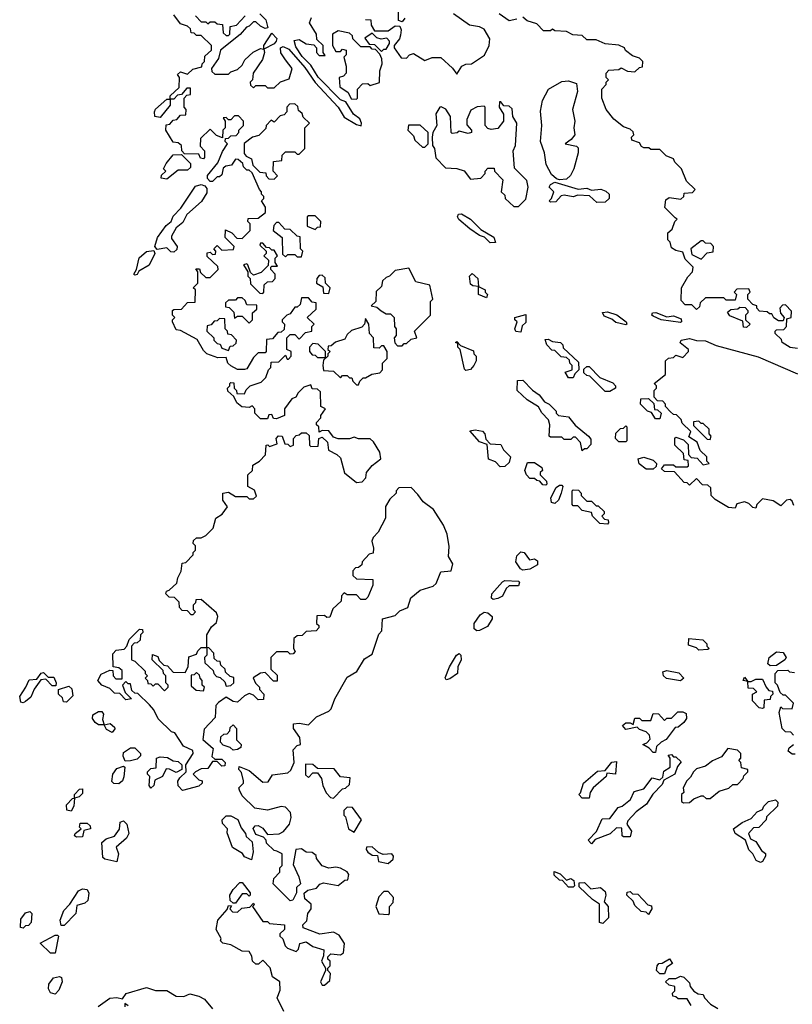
# Model space of a CAD drawing. Extents: x 2737310 to 2869991, y 870230 to 1012730.
# Tile 90 of 256: x 2819750 to 2823135, y 912667 to 916979. Entities that reach past the tile are written whole.
import ezdxf

# ---------------------------------------------------------------- set-up
doc = ezdxf.new("R2010")
doc.units = 0

msp = doc.modelspace()

# ---------------------------------------------------------------- linework, layer by layer
at = {"layer": '0CON02XD'}
for points in [[(2821436.7, 916985), (2821425, 916970), (2821410, 916975), (2821410, 917035)], [(2820723.3, 915283.3), (2820700.7, 915300.7), (2820688.3, 915328.3), (2820661.7, 915351.7), (2820660, 915365), (2820670, 915375), (2820670, 915385), (2820675, 915390), (2820688.3, 915388.3), (2820690, 915365), (2820700, 915355), (2820701.7, 915341.7), (2820735, 915340), (2820741.7, 915358.3), (2820760, 915375), (2820808.3, 915391.7), (2820828.3, 915411.7), (2820840, 915445), (2820850, 915455), (2820851.7, 915478.3), (2820885, 915480), (2820915, 915510), (2820921.7, 915491.7), (2820928.3, 915491.7), (2820940, 915505), (2820940, 915525), (2820920, 915535), (2820920, 915585), (2820935, 915600), (2820955, 915600), (2820975, 915580), (2821001.7, 915608.3), (2821030, 915615), (2821030, 915635), (2821040, 915645), (2821010, 915675), (2821048.3, 915711.7), (2821048.3, 915738.3), (2821031.7, 915741.7), (2821015, 915760), (2820985, 915760), (2820978.3, 915731.7), (2820965, 915720), (2820955, 915720), (2820935, 915690), (2820920, 915685), (2820900, 915665), (2820900, 915655), (2820910, 915645), (2820908.3, 915621.7), (2820895, 915610), (2820881.7, 915608.3), (2820858.3, 915581.7), (2820831.7, 915578.3), (2820830, 915525), (2820825, 915520), (2820795, 915520), (2820775, 915500), (2820745, 915450), (2820735, 915447.5), (2820705, 915447.5), (2820675, 915462.5), (2820662.5, 915475), (2820655, 915500), (2820618.3, 915498.3), (2820570, 915515), (2820555, 915530), (2820528.3, 915578.3), (2820455, 915617.5), (2820435, 915620), (2820420, 915655), (2820420, 915665), (2820430, 915675), (2820420, 915685), (2820420, 915705), (2820425, 915710), (2820458.3, 915711.7), (2820485, 915740), (2820518.3, 915741.7), (2820520, 915795), (2820510, 915805), (2820530, 915825), (2820530, 915875), (2820521.7, 915888.3), (2820538.3, 915888.3), (2820541.7, 915871.7), (2820565, 915850), (2820585, 915850), (2820620, 915885), (2820618.3, 915898.3), (2820571.7, 915941.7), (2820571.7, 915958.3), (2820585, 915960), (2820595, 915950), (2820608.3, 915951.7), (2820610, 915965), (2820600, 915975), (2820615, 915990), (2820635, 915970), (2820687, 915973), (2820690, 915985), (2820650, 916025), (2820651.7, 916058.3), (2820680, 916045), (2820701.7, 916021.7), (2820725, 916020), (2820760, 916055), (2820760, 916085), (2820750, 916095), (2820751.7, 916108.3), (2820795, 916110), (2820827.5, 916135), (2820827, 916157), (2820810, 916185), (2820820, 916195), (2820820, 916205), (2820810, 916215), (2820810, 916225), (2820800, 916235), (2820768.3, 916308.3), (2820755, 916320), (2820745, 916320), (2820730, 916335), (2820728.3, 916348.3), (2820707, 916367), (2820695, 916367.5), (2820678.3, 916341.7), (2820653, 916337), (2820641.7, 916328.3), (2820635, 916300), (2820625, 916290), (2820615, 916290), (2820595, 916270), (2820585, 916270), (2820573, 916283), (2820573, 916297), (2820618.3, 916351.7), (2820638.3, 916401.7), (2820660, 916435), (2820650, 916445), (2820651.7, 916458.3), (2820665, 916460), (2820675, 916470), (2820698.3, 916471.7), (2820710, 916485), (2820710, 916495), (2820730, 916515), (2820730, 916535), (2820708.3, 916558.3), (2820691.7, 916558.3), (2820675, 916540), (2820665, 916540), (2820655, 916550), (2820641.7, 916548.3), (2820650, 916535), (2820650, 916505), (2820640, 916495), (2820638.3, 916461.7), (2820611.7, 916471.7), (2820585, 916500), (2820541.7, 916458.3), (2820540, 916425), (2820560, 916405), (2820560, 916375), (2820555, 916370), (2820541.7, 916371.7), (2820535, 916390), (2820471.7, 916391.7), (2820460, 916405), (2820458.3, 916428.3), (2820445, 916440), (2820421.7, 916441.7), (2820390, 916495), (2820391.7, 916518.3), (2820408.3, 916521.7), (2820421.7, 916538.3), (2820438.3, 916541.7), (2820455, 916560), (2820478.3, 916561.7), (2820480, 916585), (2820470, 916595), (2820470, 916635), (2820481.7, 916648.3), (2820498.3, 916651.7), (2820498.3, 916678.3), (2820481.7, 916678.3), (2820458.3, 916651.7), (2820441.7, 916648.3), (2820425, 916630), (2820410, 916630), (2820410, 916605), (2820365, 916550), (2820342.5, 916555), (2820340, 916575), (2820345, 916587.5), (2820395, 916630), (2820410, 916630), (2820410, 916645), (2820448.3, 916681.7), (2820450, 916725), (2820441.7, 916738.3), (2820455, 916750), (2820485, 916740), (2820508.3, 916761.7), (2820548.3, 916771.7), (2820550, 916785), (2820560, 916795), (2820561.7, 916818.3), (2820590, 916845), (2820590, 916865), (2820545, 916910), (2820525, 916910), (2820515, 916920), (2820501.7, 916921.7), (2820498.3, 916938.3), (2820485, 916950), (2820455, 916960), (2820425, 917000)], [(2820520, 916995), (2820545, 916970), (2820565, 916970), (2820575, 916960), (2820585, 916970), (2820605, 916970), (2820615, 916960), (2820638.3, 916958.3), (2820641.7, 916921.7), (2820655, 916910), (2820665, 916910), (2820670, 916915), (2820671.7, 916948.3), (2820700, 916955), (2820737.5, 916995)], [(2820802.5, 917005), (2820828.3, 916978.3), (2820837.5, 916942.5), (2820825, 916940), (2820805, 916950), (2820785, 916970), (2820775, 916970), (2820755, 916950), (2820743.3, 916946.7), (2820716.4, 916913.6), (2820630, 916845), (2820621.7, 916808.3), (2820590, 916765), (2820591.7, 916751.7), (2820605, 916740), (2820665, 916740), (2820675, 916750), (2820705, 916760), (2820725, 916780), (2820737, 916803), (2820773.6, 916836.4), (2820805, 916852.5), (2820820, 916850), (2820820, 916865), (2820855, 916920), (2820876.1, 916896.1), (2820873.3, 916885), (2820865, 916872.5), (2820820, 916850), (2820822.5, 916835), (2820813.3, 916805), (2820773.3, 916745), (2820770, 916715), (2820760, 916705), (2820761.7, 916691.7), (2820775, 916680), (2820785, 916690), (2820825, 916690), (2820835, 916680), (2820865, 916680), (2820893, 916707), (2820930, 916720), (2820943.3, 916765), (2820915, 916803.3), (2820894.1, 916834.1), (2820893.3, 916855), (2820905, 916861.2), (2820929.5, 916849.5), (2821000, 916770), (2821044.2, 916704.2), (2821145.9, 916595.9), (2821172.3, 916552.3), (2821225, 916520), (2821246.7, 916513.3), (2821247.5, 916525), (2821240, 916545), (2821212.5, 916565), (2821178.3, 916618.3), (2821155, 916627.5), (2821057, 916727), (2821025, 916780), (2820987, 916817), (2820959.3, 916859.3), (2820953, 916887), (2820975, 916892.5), (2821005, 916872.5), (2821038.3, 916868.3), (2821050, 916855), (2821050, 916835), (2821061.7, 916821.7), (2821088.3, 916821.7), (2821080, 916835), (2821080, 916865), (2821051.7, 916891.7), (2821050, 916915), (2821020, 916965), (2821028.3, 916988.3)], [(2821265, 916980), (2821288.3, 916978.3), (2821290, 916955), (2821305, 916930), (2821365, 916930), (2821395, 916952.5), (2821415, 916950), (2821421.2, 916935), (2821418.3, 916911.7), (2821413.3, 916895), (2821390, 916865), (2821390, 916855), (2821421.7, 916811.7), (2821445, 916810), (2821457.5, 916825), (2821475, 916831.2), (2821525, 916800), (2821557, 916813), (2821595, 916813.3), (2821645.9, 916765.9), (2821665, 916740)], [(2821665, 916740), (2821687.5, 916775), (2821705, 916783.3), (2821730, 916785), (2821786.4, 916823.6), (2821807.5, 916865), (2821810, 916895), (2821785, 916937.5), (2821765, 916947.5), (2821720, 916955), (2821650, 917005)], [(2821928.8, 916981.2), (2821895, 916973.3), (2821850, 917005)], [(2823158.3, 915538.3), (2823125, 915542.5), (2823090, 915565), (2823088.3, 915578.3), (2823060, 915605), (2823060, 915615), (2823065, 915620), (2823098.3, 915621.7), (2823110, 915635), (2823111.7, 915668.3), (2823130, 915675), (2823131.7, 915701.7), (2823105, 915730), (2823091.7, 915728.3), (2823080, 915715), (2823083, 915693), (2823100, 915675), (2823095, 915660), (2823075, 915660), (2823053.6, 915673.6), (2823045, 915690), (2823035, 915690), (2823025, 915700), (2822991.7, 915701.7), (2822980, 915715), (2822980, 915725), (2822961.7, 915731.7), (2822940, 915755), (2822940, 915775), (2822950, 915785), (2822945, 915800), (2822891.7, 915798.3), (2822880, 915785), (2822890, 915775), (2822885, 915750), (2822845, 915750), (2822835, 915760), (2822755, 915760), (2822731.7, 915738.3), (2822728.3, 915721.7), (2822715, 915710), (2822695, 915730), (2822665, 915730), (2822648.3, 915748.3), (2822650, 915805), (2822677, 915853), (2822697.5, 915875), (2822700, 915895), (2822665, 915930), (2822655, 915960), (2822625, 915967.5), (2822605, 915980), (2822600, 916005), (2822590, 916015), (2822590, 916045), (2822608.3, 916061.7), (2822620, 916095), (2822630, 916105), (2822621.7, 916111.7), (2822576.4, 916156.4), (2822580.8, 916189.2), (2822595, 916200), (2822647, 916193), (2822660, 916205), (2822661.7, 916218.3), (2822697.5, 916222.5), (2822710, 916235), (2822671.7, 916271.7), (2822650, 916325), (2822620, 916355), (2822615, 916370), (2822583, 916383), (2822555, 916410), (2822515, 916410), (2822507, 916417), (2822485, 916417.5), (2822473.6, 916423.6), (2822465, 916440), (2822431.7, 916451.7), (2822430, 916465), (2822440, 916475), (2822438.3, 916488.3), (2822425, 916500), (2822395, 916510), (2822353.6, 916543.6), (2822320, 916585), (2822300, 916635), (2822300, 916675), (2822320, 916695), (2822320, 916705), (2822330, 916715), (2822320, 916725), (2822320, 916745), (2822331.7, 916758.3), (2822375, 916760), (2822385, 916767.5), (2822413, 916753), (2822445, 916750), (2822465, 916770), (2822478.3, 916771.7), (2822480, 916795), (2822465, 916810), (2822435, 916820), (2822403.6, 916843.6), (2822400, 916855), (2822375, 916867.5), (2822315, 916872.5), (2822275, 916890), (2822235, 916890), (2822215, 916910), (2822173, 916913), (2822145, 916927.5), (2822095, 916930), (2822085, 916937.5), (2822075, 916930), (2822045, 916930), (2822015, 916960), (2821973.3, 916973.3), (2821955, 916990)], [(2821225, 916630), (2821230, 916635), (2821230, 916675), (2821251.7, 916698.3), (2821275, 916700), (2821285, 916690), (2821327, 916703), (2821327.5, 916755), (2821337.5, 916785), (2821337, 916807), (2821328.3, 916828.3), (2821308.3, 916848.3), (2821295, 916850), (2821285, 916860), (2821245, 916860), (2821210, 916895), (2821208.3, 916908.3), (2821195, 916920), (2821145, 916930), (2821120, 916915), (2821120, 916865), (2821135, 916840), (2821155, 916840), (2821165, 916850), (2821180, 916845), (2821180, 916825), (2821170, 916815), (2821180, 916775), (2821180, 916745), (2821168.3, 916731.7), (2821150, 916725), (2821152.5, 916685), (2821189.3, 916659.3), (2821201.7, 916631.7), (2821225, 916630)], [(2821335, 916840), (2821345, 916850), (2821355, 916850), (2821370, 916875), (2821370, 916885), (2821358.3, 916898.3), (2821333, 916893), (2821315, 916900), (2821295, 916920), (2821261.7, 916898.3), (2821281.7, 916871.7), (2821305, 916870), (2821335, 916840)], [(2822115, 916276.7), (2822101.2, 916281.2), (2822080.6, 916300.6), (2822056.2, 916345), (2822050, 916395), (2822031.4, 916445), (2822037.5, 916515), (2822031.2, 916578.8), (2822040, 916625), (2822066.1, 916673.9), (2822125, 916707.5), (2822155, 916711.2), (2822189.3, 916699.3), (2822193.3, 916665), (2822172.5, 916585), (2822182.5, 916535), (2822177.5, 916505), (2822182.5, 916475), (2822166.4, 916453.6), (2822140, 916435), (2822190, 916425), (2822197, 916417), (2822197.5, 916395), (2822177.5, 916325), (2822163.6, 916296.4), (2822145, 916280), (2822115, 916276.7)], [(2820865, 916280), (2820880, 916295), (2820860, 916315), (2820861.7, 916358.3), (2820898.3, 916361.7), (2820900, 916385), (2820915, 916400), (2820955, 916400), (2820965, 916390), (2820975, 916390), (2821000, 916415), (2821000, 916505), (2821020, 916525), (2820991.7, 916551.7), (2820988.3, 916568.3), (2820971.7, 916581.7), (2820968.3, 916598.3), (2820955, 916610), (2820931.7, 916608.3), (2820920, 916595), (2820920, 916575), (2820908.3, 916561.7), (2820891.7, 916558.3), (2820865, 916530), (2820851.7, 916538.3), (2820830, 916515), (2820828.3, 916501.7), (2820798.3, 916471.7), (2820770, 916465), (2820733, 916437), (2820733, 916393), (2820741.7, 916381.7), (2820765, 916370), (2820771.7, 916341.7), (2820801.7, 916311.7), (2820828.3, 916308.3), (2820830, 916295), (2820841.7, 916281.7), (2820865, 916280)], [(2821935, 916160), (2821967, 916193), (2821977.5, 916245), (2821972.5, 916275), (2821918.3, 916328.3), (2821912.5, 916405), (2821921.7, 916428.3), (2821927.5, 916525), (2821910, 916555), (2821908.3, 916588.3), (2821895, 916600), (2821871.7, 916601.7), (2821858.3, 916618.3), (2821851.7, 916618.3), (2821850, 916595), (2821870, 916565), (2821870, 916535), (2821845, 916502.5), (2821815, 916497.5), (2821801.7, 916501.7), (2821790, 916515), (2821790, 916595), (2821785, 916600), (2821755, 916597.5), (2821727, 916583), (2821708.3, 916541.7), (2821708.3, 916518.3), (2821730, 916495), (2821730, 916485), (2821715, 916480), (2821675, 916490), (2821667, 916483), (2821645, 916480), (2821640, 916485), (2821637.5, 916555), (2821616.4, 916586.4), (2821597, 916597), (2821590, 916595), (2821573, 916567), (2821577.5, 916515), (2821560, 916485), (2821557.5, 916465), (2821558.3, 916428.3), (2821567.5, 916415), (2821573.6, 916373.6), (2821615, 916330), (2821665, 916327.5), (2821697, 916317), (2821725, 916280), (2821770, 916285), (2821790, 916305), (2821790, 916315), (2821801.7, 916328.3), (2821828.3, 916328.3), (2821830, 916315), (2821867, 916277), (2821860, 916225), (2821875, 916210), (2821877.5, 916195), (2821915, 916160), (2821935, 916160)], [(2821525, 916420), (2821540, 916435), (2821540, 916485), (2821505, 916517.5), (2821453.3, 916516.7), (2821450, 916495), (2821475, 916470), (2821481.7, 916451.7), (2821515, 916420), (2821525, 916420)], [(2820395, 916280), (2820370, 916285), (2820371.7, 916298.3), (2820390, 916315), (2820380, 916325), (2820391.7, 916348.3), (2820423, 916387), (2820458.3, 916388.3), (2820498.3, 916348.3), (2820498.3, 916331.7), (2820485, 916320), (2820445, 916320), (2820395, 916280)], [(2820425, 915960), (2820411.7, 915961.7), (2820395, 915980), (2820352.5, 915972.5), (2820342.5, 915985), (2820353.3, 916025), (2820392.3, 916077.7), (2820413.3, 916095), (2820421.7, 916118.3), (2820456.1, 916153.9), (2820520.7, 916249.3), (2820545, 916257.5), (2820561.2, 916251.2), (2820569.3, 916239.3), (2820569.3, 916220.7), (2820547, 916183), (2820482.5, 916125), (2820465, 916090), (2820435, 916067.5), (2820415, 916030), (2820415, 916020), (2820440, 915985), (2820438.3, 915971.7), (2820425, 915960)], [(2822278.3, 916178.3), (2822247, 916207), (2822195, 916210), (2822175, 916202.5), (2822135, 916210), (2822123, 916207), (2822098.3, 916181.7), (2822075, 916180), (2822070, 916185), (2822080, 916195), (2822090, 916225), (2822070, 916245), (2822075, 916257.5), (2822095, 916267.5), (2822197, 916237), (2822235, 916241.2), (2822255, 916232.5), (2822296.4, 916236.4), (2822318.3, 916228.3), (2822332.5, 916215), (2822332.5, 916195), (2822315, 916180), (2822278.3, 916178.3)], [(2821045, 916060), (2821055, 916070), (2821068.3, 916071.7), (2821070, 916095), (2821045, 916120), (2821015, 916120), (2821010, 916115), (2821010, 916075), (2821045, 916060)], [(2821811.7, 916001.7), (2821786, 916026), (2821763.9, 916033.9), (2821722.7, 916062.7), (2821674, 916104), (2821668.8, 916115), (2821672.7, 916127.3), (2821685, 916128.8), (2821725, 916105.8), (2821770.3, 916060.3), (2821826.6, 916026.6), (2821835, 916003.3), (2821811.7, 916001.7)], [(2820985, 915940), (2820990, 915965), (2820980, 915975), (2820978.3, 916028.3), (2820965, 916030), (2820935, 916060), (2820911.7, 916061.7), (2820885, 916090), (2820875, 916090), (2820863, 916077), (2820860, 916055), (2820900, 916025), (2820901.7, 915951.7), (2820915, 915940), (2820925, 915950), (2820955, 915950), (2820965, 915940), (2820985, 915940)], [(2820815, 915780), (2820820, 915785), (2820821.7, 915818.3), (2820835, 915830), (2820858.3, 915831.7), (2820870, 915845), (2820870, 915865), (2820850, 915885), (2820850, 915895), (2820855, 915900), (2820880, 915900), (2820870, 915915), (2820870, 915935), (2820880, 915945), (2820865, 915970), (2820855, 915970), (2820845, 915980), (2820831.7, 915981.7), (2820815, 916000), (2820805, 916000), (2820801.7, 915991.7), (2820830, 915965), (2820830, 915955), (2820820, 915945), (2820840, 915925), (2820838.3, 915901.7), (2820808.3, 915871.7), (2820775, 915860), (2820761.7, 915871.7), (2820750, 915905), (2820745, 915910), (2820730, 915905), (2820750, 915875), (2820750, 915855), (2820760, 915845), (2820761.7, 915821.7), (2820801.7, 915781.7), (2820815, 915780)], [(2822735, 915930), (2822761.7, 915958.3), (2822788.3, 915961.7), (2822790, 915985), (2822778.3, 915998.3), (2822755, 916000), (2822745, 916010), (2822735, 916010), (2822690, 915975), (2822695, 915950), (2822735, 915930)], [(2820255, 915860), (2820250, 915865), (2820262.5, 915885), (2820274.1, 915935.9), (2820305, 915963.3), (2820338.3, 915968.3), (2820342.5, 915955), (2820316.7, 915903.3), (2820272.5, 915877.5), (2820265, 915862.5), (2820255, 915860)], [(2821425, 915550), (2821435, 915560), (2821445, 915560), (2821465, 915580), (2821490, 915585), (2821480, 915615), (2821550, 915685), (2821550, 915745), (2821560, 915755), (2821546.7, 915816.7), (2821485, 915830), (2821455, 915890), (2821395, 915880), (2821370, 915855), (2821355, 915850), (2821340, 915835), (2821335, 915810), (2821311.7, 915788.3), (2821310, 915745), (2821290, 915725), (2821315, 915720), (2821333, 915703), (2821355, 915690), (2821375, 915690), (2821390, 915675), (2821392.5, 915635), (2821400, 915625), (2821400, 915595), (2821390, 915585), (2821393, 915563), (2821405, 915550), (2821425, 915550)], [(2821105, 915780), (2821110, 915805), (2821090, 915825), (2821088.3, 915848.3), (2821075, 915860), (2821061.7, 915858.3), (2821052.5, 915845), (2821050, 915825), (2821078.3, 915808.3), (2821081.7, 915781.7), (2821105, 915780)], [(2821795, 915760), (2821760, 915775), (2821760, 915810), (2821735, 915812.5), (2821725, 915820), (2821720, 915855), (2821733, 915867), (2821757.5, 915845), (2821760, 915810), (2821790, 915795), (2821790, 915785), (2821800, 915775), (2821795, 915760)], [(2820755, 915650), (2820770, 915665), (2820770, 915695), (2820788.3, 915711.7), (2820788.3, 915728.3), (2820745, 915730), (2820738.3, 915748.3), (2820725, 915760), (2820705, 915760), (2820695, 915750), (2820665, 915750), (2820651.7, 915738.3), (2820651.7, 915721.7), (2820668.3, 915718.3), (2820688.3, 915698.3), (2820691.7, 915671.7), (2820705, 915680), (2820725, 915680), (2820755, 915650)], [(2822935, 915630), (2822921.7, 915631.7), (2822918.3, 915658.3), (2822861.7, 915681.7), (2822851.7, 915698.3), (2822865, 915710), (2822897, 915713), (2822905, 915720), (2822928.3, 915718.3), (2822940, 915705), (2822940, 915695), (2822930, 915685), (2822930, 915665), (2822950, 915645), (2822935, 915630)], [(2821945, 915610), (2821923, 915613), (2821920, 915625), (2821930, 915655), (2821920, 915665), (2821920, 915675), (2821967, 915687), (2821967, 915653), (2821951.7, 915638.3), (2821945, 915610)], [(2822405, 915642.5), (2822362, 915652), (2822345, 915667.5), (2822310.7, 915680.7), (2822303.3, 915696.7), (2822325, 915700), (2822366.8, 915686.8), (2822407.5, 915655), (2822410, 915645), (2822405, 915642.5)], [(2822645, 915652.5), (2822560, 915665), (2822525, 915680), (2822520, 915685), (2822522.5, 915695), (2822536.4, 915696.4), (2822585, 915677.5), (2822615, 915682.5), (2822648.3, 915668.3), (2822650, 915655), (2822645, 915652.5)], [(2820665, 915530), (2820671.7, 915548.3), (2820685, 915550), (2820698.3, 915561.7), (2820700, 915575), (2820678.3, 915598.3), (2820661.7, 915601.7), (2820660, 915615), (2820650, 915625), (2820648.3, 915668.3), (2820625, 915670), (2820615, 915660), (2820601.7, 915658.3), (2820588.3, 915641.7), (2820571.7, 915638.3), (2820570, 915615), (2820600, 915585), (2820600, 915575), (2820615, 915560), (2820628.3, 915558.3), (2820635, 915540), (2820665, 915530)], [(2821235, 915380), (2821240, 915395), (2821255, 915410), (2821265, 915410), (2821293, 915427), (2821328.3, 915431.7), (2821340, 915445), (2821340, 915475), (2821360, 915495), (2821360, 915525), (2821345, 915550), (2821335, 915550), (2821325, 915540), (2821301.7, 915541.7), (2821300, 915585), (2821282.5, 915605), (2821280, 915645), (2821265, 915670), (2821260, 915645), (2821248.3, 915631.7), (2821203, 915617), (2821185, 915600), (2821175, 915580), (2821133, 915567), (2821115, 915550), (2821101.7, 915548.3), (2821100, 915535), (2821110, 915525), (2821100, 915515), (2821100, 915505), (2821081.7, 915488.3), (2821077.5, 915465), (2821081.7, 915441.7), (2821125, 915440), (2821155, 915410), (2821165, 915420), (2821185, 915420), (2821195, 915410), (2821205, 915410), (2821210, 915395), (2821225, 915380), (2821235, 915380)], [(2821090, 915500), (2821090, 915525), (2821058.3, 915558.3), (2821035, 915560), (2821020, 915545), (2821020, 915525), (2821031.7, 915511.7), (2821045, 915510), (2821055, 915500), (2821085, 915500), (2821090, 915500)], [(2821705, 915442.5), (2821698.3, 915448.3), (2821680, 915535), (2821670, 915545), (2821670, 915560), (2821660, 915565), (2821665, 915570), (2821681.7, 915551.7), (2821738.3, 915528.3), (2821740, 915515), (2821750, 915505), (2821750, 915485), (2821740, 915465), (2821725, 915447.5), (2821705, 915442.5)], [(2822175, 915410), (2822155, 915410), (2822140, 915435), (2822170, 915445), (2822170, 915465), (2822160, 915475), (2822158.3, 915488.3), (2822145, 915500), (2822121.7, 915501.7), (2822095, 915530), (2822081.7, 915531.7), (2822060, 915555), (2822051.7, 915578.3), (2822065, 915580), (2822085, 915570), (2822120, 915565), (2822130, 915555), (2822131.7, 915541.7), (2822198.3, 915478.3), (2822200, 915445), (2822181.7, 915428.3), (2822175, 915410)], [(2823141.7, 914851.7), (2823135, 914870), (2823125, 914877.5), (2823110, 914875), (2823085, 914850), (2823051.7, 914871.7), (2823005, 914880), (2822980, 914855), (2822975, 914840), (2822961.7, 914841.7), (2822945, 914860), (2822925, 914867.5), (2822891.7, 914858.3), (2822885, 914840), (2822855, 914842.5), (2822797, 914877), (2822780, 914895), (2822778.3, 914928.3), (2822765, 914940), (2822741.7, 914941.7), (2822715, 914970), (2822685, 914940), (2822675, 914950), (2822661.7, 914951.7), (2822618.3, 914998.3), (2822575, 915000), (2822561.7, 915011.7), (2822575, 915030), (2822615, 915030), (2822625, 915020), (2822675, 915020), (2822680, 915025), (2822678.3, 915048.3), (2822661.7, 915051.7), (2822658.3, 915078.3), (2822620, 915115), (2822620, 915145), (2822625, 915150), (2822658.3, 915138.3), (2822678.3, 915118.3), (2822680, 915075), (2822691.7, 915061.7), (2822718.3, 915058.3), (2822745, 915030), (2822770, 915035), (2822760, 915045), (2822760, 915065), (2822731.7, 915091.7), (2822718.3, 915128.3), (2822681.7, 915151.7), (2822690, 915175), (2822651.7, 915211.7), (2822648.3, 915228.3), (2822628.3, 915248.3), (2822615, 915250), (2822601.7, 915261.7), (2822580, 915285), (2822580, 915295), (2822568.3, 915308.3), (2822545, 915310), (2822530, 915325), (2822530, 915355), (2822540, 915365), (2822540, 915375), (2822530, 915385), (2822580, 915425), (2822580, 915485), (2822593, 915497), (2822615, 915500), (2822625, 915510), (2822655, 915500), (2822680, 915525), (2822680, 915535), (2822643, 915563), (2822647.5, 915575), (2822685, 915582.5), (2822715, 915573.3), (2822755, 915572.5), (2822801.2, 915551.2), (2822985, 915502.9), (2823158, 915428)], [(2822335, 915350), (2822315, 915350), (2822248.3, 915418.3), (2822235, 915420), (2822221.7, 915431.7), (2822221.7, 915448.3), (2822235, 915460), (2822245, 915460), (2822291.7, 915411.7), (2822348.3, 915388.3), (2822360, 915375), (2822360, 915365), (2822335, 915350)], [(2820617.5, 913035), (2820658.3, 913081.7), (2820665, 913100), (2820678.3, 913098.3), (2820670, 913085), (2820681.7, 913071.7), (2820705, 913070), (2820723, 913087), (2820758.3, 913091.7), (2820775, 913110), (2820777, 913103), (2820770, 913095), (2820815, 913030), (2820835, 913030), (2820845, 913020), (2820910, 913015), (2820910, 912995), (2820890, 912975), (2820890, 912965), (2820903.6, 912953.6), (2820913.3, 912923.3), (2820923, 912913), (2820961.7, 912898.3), (2820971.7, 912908.3), (2820977, 912933), (2821005, 912940), (2821035, 912920), (2821082.5, 912905), (2821081.7, 912878.3), (2821072.5, 912855), (2821090, 912825), (2821090, 912815), (2821067.5, 912765), (2821075, 912750), (2821085, 912750), (2821109.3, 912770.7), (2821111.7, 912801.7), (2821100, 912815), (2821100, 912825), (2821110, 912835), (2821110, 912855), (2821100, 912865), (2821100, 912875), (2821113, 912887), (2821155, 912883.3), (2821168, 912892), (2821172.5, 912932.5), (2821149.3, 912969.3), (2821125, 912982.5), (2821065, 912973.3), (2820991.7, 913001.7), (2820990, 913015), (2821008.3, 913031.7), (2821012.5, 913065), (2821027.5, 913085), (2821027.5, 913105), (2820999.3, 913129.3), (2820997, 913153), (2821013, 913167), (2821050, 913175), (2821065, 913192.5), (2821080.7, 913199.3), (2821145, 913187.5), (2821175, 913210), (2821188.3, 913211.7), (2821192.5, 913235), (2821185, 913247.5), (2821155, 913262.5), (2821135, 913267.5), (2821105, 913262.5), (2821075, 913272.5), (2821050, 913305), (2821048.3, 913318.3), (2821031.7, 913331.7), (2821005, 913332.5), (2820985, 913347.5), (2820960, 913345), (2820948.3, 913278.3), (2820973.3, 913225), (2820980, 913195), (2820962.5, 913177.5), (2820962.5, 913155), (2820947, 913123), (2820935, 913120), (2820860, 913195), (2820863, 913217), (2820890, 913245), (2820890, 913265), (2820900, 913275), (2820900, 913325), (2820876.7, 913336.7), (2820865, 913340), (2820831.7, 913371.7), (2820830, 913385), (2820818.3, 913398.3), (2820785, 913410), (2820773, 913437), (2820781.7, 913448.3), (2820795, 913450), (2820815, 913437.5), (2820835, 913410), (2820887, 913413), (2820906.4, 913423.6), (2820932.5, 913455), (2820940, 913485), (2820937, 913507), (2820915, 913530), (2820895, 913532.5), (2820835, 913517.5), (2820780, 913525), (2820725, 913580), (2820712.5, 913605), (2820710, 913615), (2820730, 913635), (2820730, 913645), (2820721.7, 913681.7), (2820710, 913695), (2820711.7, 913708.3), (2820755, 913690), (2820815, 913640), (2820838.3, 913641.7), (2820858.3, 913671.7), (2820925, 913680), (2820938.3, 913691.7), (2820952.5, 913725), (2820948.3, 913781.7), (2820965, 913800), (2820980, 913805), (2820977.5, 913835), (2820950, 913875), (2820950, 913895), (2820975, 913897.5), (2821015, 913890), (2821050, 913925), (2821105, 913950), (2821115, 913960), (2821130, 914005), (2821185, 914100), (2821226.4, 914123.6), (2821260.7, 914179.3), (2821295, 914200), (2821323, 914287), (2821337, 914303), (2821340, 914355), (2821395, 914370), (2821415, 914390), (2821450, 914405), (2821463.3, 914446.7), (2821505, 914480), (2821561.7, 914498.3), (2821575, 914510), (2821595, 914560), (2821640, 914565), (2821647.5, 914595), (2821628.3, 914628.3), (2821631.7, 914671.7), (2821622.5, 914725), (2821606.7, 914765), (2821563, 914833), (2821517, 914867), (2821495, 914900), (2821465, 914930), (2821411.7, 914928.3), (2821400, 914915), (2821400, 914905), (2821371.7, 914878.3), (2821353, 914847), (2821352.5, 914795), (2821320, 914735), (2821298.3, 914711.7), (2821292.5, 914695), (2821300, 914665), (2821298.3, 914641.7), (2821281.7, 914638.3), (2821250, 914605), (2821248.3, 914591.7), (2821235, 914580), (2821221.7, 914578.3), (2821210, 914565), (2821210, 914545), (2821225, 914530), (2821297.5, 914527.5), (2821297, 914503), (2821275, 914450), (2821265, 914440), (2821245, 914440), (2821225, 914460), (2821185, 914460), (2821171.7, 914468.3), (2821160, 914455), (2821158.3, 914431.7), (2821121.7, 914398.3), (2821108.3, 914361.7), (2821095, 914360), (2821085, 914370), (2821051.7, 914368.3), (2821050, 914335), (2821060, 914325), (2821060, 914315), (2821048.3, 914301.7), (2821005, 914300), (2820988.3, 914281.7), (2820965, 914280), (2820951.7, 914268.3), (2820950, 914225), (2820957.5, 914212.5), (2820948.3, 914201.7), (2820935, 914200), (2820925, 914210), (2820875, 914210), (2820850, 914185), (2820850, 914135), (2820878.3, 914108.3), (2820878.3, 914081.7), (2820861.7, 914081.7), (2820825, 914120), (2820805, 914117.5), (2820773, 914097), (2820783, 914073), (2820800, 914055), (2820800, 914045), (2820820, 914025), (2820818.3, 914001.7), (2820795, 914000), (2820775, 914020), (2820755, 914027.5), (2820735, 914017.5), (2820705, 913990), (2820685, 913993.3), (2820655, 914012.5), (2820621.7, 913988.3), (2820610, 913975), (2820607, 913923), (2820558.3, 913871.7), (2820553, 913827), (2820597, 913787), (2820591.7, 913751.7), (2820605, 913740), (2820635, 913740), (2820650, 913725), (2820648.3, 913711.7), (2820635, 913710), (2820615, 913730), (2820595, 913730), (2820575, 913700), (2820545, 913697.5), (2820520, 913685), (2820510, 913675), (2820535, 913650), (2820550, 913645), (2820550, 913635), (2820535, 913622.5), (2820463.6, 913603.6), (2820444.1, 913624.1), (2820443.3, 913643.3), (2820451.2, 913658.8), (2820480, 913685), (2820477.5, 913715), (2820510, 913765), (2820508.3, 913778.3), (2820467, 913797), (2820430, 913855), (2820415, 913860), (2820357, 913917), (2820337, 913957), (2820318.3, 913978.3), (2820268.3, 914028.3), (2820255, 914030), (2820241.7, 914041.7), (2820235, 914070), (2820225, 914070), (2820215, 914080), (2820200, 914065), (2820211.7, 914031.7), (2820240, 914005), (2820215, 914000), (2820188.3, 914028.3), (2820165, 914030), (2820145, 914050), (2820110, 914065), (2820092.5, 914085), (2820107, 914113), (2820145, 914130), (2820158.3, 914128.3), (2820160, 914105), (2820171.7, 914091.7), (2820198.3, 914091.7), (2820198.3, 914128.3), (2820185, 914140), (2820160, 914145), (2820158.3, 914201.7), (2820173, 914217), (2820208.3, 914221.7), (2820220, 914235), (2820230, 914265), (2820275, 914310), (2820288.3, 914308.3), (2820290, 914295), (2820280, 914285), (2820278.3, 914261.7), (2820265, 914250), (2820251.7, 914248.3), (2820240, 914235), (2820240, 914175), (2820255, 914170), (2820300, 914125), (2820300, 914115), (2820310, 914105), (2820300, 914095), (2820310, 914085), (2820311.7, 914071.7), (2820325, 914070), (2820335, 914060), (2820345, 914070), (2820355, 914070), (2820385, 914040), (2820400, 914055), (2820400, 914065), (2820390, 914075), (2820390, 914105), (2820380, 914115), (2820378.3, 914128.3), (2820330, 914175), (2820331.7, 914198.3), (2820355, 914190), (2820361.7, 914171.7), (2820381.7, 914151.7), (2820398.3, 914148.3), (2820421.7, 914121.7), (2820475, 914120), (2820487.5, 914145), (2820491.7, 914188.3), (2820525, 914200), (2820530, 914215), (2820545, 914230), (2820570, 914230), (2820570, 914285), (2820590.7, 914319.3), (2820611.7, 914338.3), (2820617.5, 914365), (2820611.7, 914381.7), (2820545, 914440), (2820521.7, 914438.3), (2820520, 914425), (2820510, 914415), (2820510, 914395), (2820520, 914385), (2820508.3, 914371.7), (2820501.7, 914371.7), (2820485, 914390), (2820461.7, 914391.7), (2820450, 914405), (2820448.3, 914428.3), (2820428.3, 914448.3), (2820405, 914450), (2820390, 914465), (2820393.6, 914476.4), (2820405, 914480), (2820438.3, 914511.7), (2820442.5, 914535), (2820457, 914563), (2820461.7, 914598.3), (2820478.3, 914601.7), (2820510, 914635), (2820510, 914645), (2820520, 914655), (2820520, 914675), (2820510, 914685), (2820511.7, 914698.3), (2820525, 914710), (2820545, 914710), (2820565, 914720), (2820598.3, 914751.7), (2820610, 914795), (2820636.4, 914813.6), (2820660, 914845), (2820640, 914875), (2820640, 914905), (2820665, 914910), (2820695, 914890), (2820745, 914890), (2820755, 914880), (2820775, 914880), (2820787.5, 914892.5), (2820778.3, 914918.3), (2820750, 914935), (2820750, 914985), (2820770, 915005), (2820771.7, 915028.3), (2820800, 915045), (2820827, 915073), (2820830, 915115), (2820837, 915117), (2820845, 915110), (2820878.3, 915121.7), (2820873.3, 915145), (2820883.9, 915156.1), (2820900, 915155), (2820911.7, 915121.7), (2820925, 915120), (2820935, 915110), (2820950, 915115), (2820950, 915145), (2820961.7, 915158.3), (2820975, 915160), (2820985, 915170), (2821005, 915170), (2821018.3, 915158.3), (2821020, 915115), (2821025, 915110), (2821058.3, 915111.7), (2821060, 915145), (2821075, 915150), (2821098.3, 915128.3), (2821103.6, 915093.6), (2821140, 915075), (2821155, 915060), (2821173.6, 914993.6), (2821225, 914952.5), (2821250, 914955), (2821267, 914973), (2821270, 914995), (2821293.6, 915026.4), (2821332.5, 915055), (2821327.5, 915085), (2821300.7, 915130.7), (2821285, 915142.5), (2821233.8, 915143.8), (2821215, 915150), (2821195, 915142.5), (2821145, 915142.5), (2821125, 915150), (2821105, 915177.5), (2821075, 915180), (2821061.7, 915171.7), (2821060, 915195), (2821050, 915205), (2821050, 915215), (2821070, 915235), (2821070, 915245), (2821090, 915275), (2821070, 915285), (2821068.3, 915348.3), (2821055, 915360), (2821031.7, 915361.7), (2821025, 915380), (2820995, 915370), (2820970, 915345), (2820960, 915325), (2820941.7, 915318.3), (2820910, 915275), (2820910, 915245), (2820875, 915230), (2820861.7, 915231.7), (2820855, 915250), (2820841.7, 915248.3), (2820835, 915230), (2820805, 915230), (2820780, 915255), (2820780, 915275), (2820768.3, 915288.3), (2820755, 915280), (2820723.3, 915283.3)], [(2822215, 915090), (2822207, 915127), (2822185, 915150), (2822175, 915150), (2822165, 915140), (2822135, 915140), (2822125, 915150), (2822075, 915150), (2822070, 915155), (2822072.5, 915205), (2822067, 915227), (2822037, 915257), (2822023, 915283), (2821973.6, 915313.6), (2821930, 915355), (2821931.7, 915398.3), (2821955, 915400), (2821997, 915357), (2822026.4, 915336.4), (2822050, 915305), (2822070, 915295), (2822100, 915265), (2822100, 915255), (2822110, 915245), (2822155, 915240), (2822183.6, 915203.6), (2822242.5, 915155), (2822251.7, 915141.7), (2822251.7, 915118.3), (2822235, 915100), (2822225, 915100), (2822215, 915090)], [(2822555, 915230), (2822535, 915230), (2822518.3, 915258.3), (2822500, 915265), (2822470, 915295), (2822471.7, 915318.3), (2822505, 915320), (2822528.3, 915298.3), (2822531.7, 915271.7), (2822545, 915270), (2822560, 915255), (2822555, 915230)], [(2822405, 915130), (2822375, 915130), (2822360, 915145), (2822361.7, 915168.3), (2822381.7, 915188.3), (2822395, 915190), (2822405, 915200), (2822410, 915195), (2822410, 915135), (2822405, 915130)], [(2822775, 915140), (2822780, 915155), (2822770, 915165), (2822770, 915185), (2822745, 915210), (2822735, 915210), (2822725, 915220), (2822701.7, 915218.3), (2822701.7, 915201.7), (2822761.7, 915141.7), (2822775, 915140)], [(2821855, 915020), (2821835, 915042.5), (2821803.6, 915053.6), (2821798.3, 915118.3), (2821765, 915130), (2821721.7, 915178.3), (2821745, 915182.5), (2821777, 915177), (2821787.5, 915165), (2821791.7, 915141.7), (2821811.7, 915121.7), (2821858.3, 915118.3), (2821870, 915095), (2821900, 915065), (2821895, 915040), (2821875, 915022.5), (2821855, 915020)], [(2822055, 914940), (2822041.7, 914941.7), (2822028.3, 914958.3), (2822015, 914960), (2822005, 914970), (2821985, 914970), (2821970, 914985), (2821962.5, 915005), (2821975, 915040), (2822005, 915040), (2822038.3, 915018.3), (2822040, 915005), (2822030, 914995), (2822030, 914985), (2822058.3, 914958.3), (2822060, 914945), (2822055, 914940)], [(2822525, 915010), (2822495, 915010), (2822463.6, 915033.6), (2822460, 915055), (2822485, 915062.5), (2822525, 915050), (2822540, 915035), (2822538.3, 915021.7), (2822525, 915010)], [(2822095, 914860), (2822080, 914865), (2822077.5, 914885), (2822100.7, 914929.3), (2822115, 914940), (2822125, 914940), (2822130, 914935), (2822122.5, 914905), (2822110, 914875), (2822095, 914860)], [(2822325, 914770), (2822291.7, 914771.7), (2822260, 914805), (2822255, 914820), (2822215, 914830), (2822195, 914850), (2822175, 914850), (2822170, 914855), (2822170, 914915), (2822175, 914920), (2822198.3, 914918.3), (2822210, 914905), (2822210, 914895), (2822235, 914870), (2822255, 914870), (2822275, 914850), (2822285, 914850), (2822310, 914825), (2822310, 914815), (2822300, 914805), (2822311.7, 914791.7), (2822328.3, 914788.3), (2822330, 914775), (2822325, 914770)], [(2821955, 914567.5), (2821944, 914574), (2821923.9, 914603.9), (2821928.8, 914631.2), (2821945, 914648.8), (2821960, 914645), (2821983, 914613), (2822005, 914617.5), (2822018.3, 914608.3), (2822018.3, 914591.7), (2821985, 914572.5), (2821955, 914567.5)], [(2821825, 914440), (2821817.5, 914445), (2821818.8, 914465), (2821865, 914517.5), (2821875, 914522.5), (2821935, 914520), (2821940, 914515), (2821935, 914500), (2821895, 914500), (2821881.7, 914488.3), (2821866, 914454), (2821845, 914443.8), (2821825, 914440)], [(2821752.5, 914302.5), (2821741.2, 914311.2), (2821741.2, 914335), (2821767, 914373), (2821785, 914384), (2821801.7, 914381.7), (2821820, 914365), (2821820, 914355), (2821799.3, 914320.7), (2821765, 914303.3), (2821752.5, 914302.5)], [(2822725, 914217.5), (2822715, 914227.5), (2822680, 914240), (2822681.7, 914268.3), (2822742.5, 914262.5), (2822760, 914245), (2822760, 914235), (2822770, 914225), (2822765, 914220), (2822725, 914217.5)], [(2820655, 914060), (2820675, 914062.5), (2820687.5, 914075), (2820688.3, 914098.3), (2820671.7, 914101.7), (2820651.7, 914121.7), (2820650, 914135), (2820631.7, 914151.7), (2820628.3, 914168.3), (2820615, 914170), (2820601.7, 914181.7), (2820600, 914205), (2820578.3, 914228.3), (2820570, 914230), (2820570, 914195), (2820560, 914185), (2820561.7, 914161.7), (2820598.3, 914128.3), (2820600, 914115), (2820611.7, 914101.7), (2820628.3, 914098.3), (2820648.3, 914078.3), (2820655, 914060)], [(2823038.3, 914148.3), (2823027.5, 914157.5), (2823033.8, 914186.2), (2823065, 914210), (2823095, 914206.7), (2823107.5, 914185), (2823102.5, 914175), (2823065, 914150), (2823038.3, 914148.3)], [(2821618.3, 914088.3), (2821613.6, 914096.4), (2821633.3, 914145), (2821663.9, 914196.1), (2821675, 914202.5), (2821682.5, 914195), (2821683.8, 914175), (2821670, 914145), (2821667.5, 914115), (2821635, 914092.5), (2821618.3, 914088.3)], [(2819765, 913987.5), (2819755, 913990), (2819750, 914015), (2819777.5, 914055), (2819791.7, 914088.3), (2819825, 914090), (2819843.6, 914116.4), (2819855, 914120), (2819875, 914100), (2819899.3, 914099.3), (2819910, 914075), (2819908.3, 914061.7), (2819891.7, 914061.7), (2819865, 914090), (2819842.5, 914087.5), (2819813, 914047), (2819798.3, 914011.7), (2819775, 913993.3), (2819765, 913987.5)], [(2820555, 914040), (2820560, 914055), (2820550, 914065), (2820550, 914085), (2820540, 914095), (2820538.3, 914108.3), (2820525, 914120), (2820515, 914110), (2820501.7, 914108.3), (2820501.7, 914061.7), (2820523, 914043), (2820555, 914040)], [(2822645, 914083.3), (2822583.9, 914093.9), (2822570, 914105), (2822567.5, 914122.5), (2822585, 914128.8), (2822638.3, 914118.3), (2822660, 914095), (2822645, 914083.3)], [(2823140, 913845), (2823128.3, 913858.3), (2823105, 913860), (2823090, 913875), (2823077.5, 913945), (2823085, 913970), (2823092.5, 913962.5), (2823135, 913960), (2823140, 913985), (2823105, 914020), (2823095, 914020), (2823081.7, 914031.7), (2823070, 914065), (2823060, 914075), (2823060, 914115), (2823071.7, 914128.3), (2823115, 914130), (2823123, 914123), (2823145, 914120)], [(2823005, 913962.5), (2822990, 913965), (2822960, 913995), (2822960, 914025), (2822980, 914035), (2822965, 914050), (2822941.7, 914051.7), (2822940, 914080), (2822920, 914085), (2822925, 914100), (2822940, 914080), (2822955, 914080), (2822975, 914090), (2823005, 914090), (2823020, 914055), (2823031.7, 914041.7), (2823048.3, 914038.3), (2823050, 914025), (2823040, 914015), (2823038.3, 914001.7), (2823011.7, 913998.3), (2823010, 913965), (2823005, 913962.5)], [(2819955, 913990), (2819941.7, 913991.7), (2819938.3, 914008.3), (2819920, 914025), (2819920, 914045), (2819965, 914060), (2819978.8, 914048.8), (2819983, 914017), (2819955, 913990)], [(2820155, 913857.5), (2820130.7, 913870.7), (2820120, 913890), (2820095, 913890), (2820080.7, 913900.7), (2820068.3, 913918.3), (2820070, 913935), (2820095, 913948.8), (2820109.3, 913949.3), (2820116.7, 913936.7), (2820113.3, 913913.3), (2820120, 913890), (2820146.4, 913896.4), (2820165, 913880), (2820166.7, 913873.3), (2820155, 913857.5)], [(2822535, 913770), (2822525, 913770), (2822508.3, 913788.3), (2822480, 913805), (2822498.3, 913811.7), (2822511.7, 913828.3), (2822510, 913845), (2822495, 913860), (2822465, 913870), (2822455, 913880), (2822405, 913870), (2822391.7, 913888.3), (2822405, 913900), (2822425, 913900), (2822438.3, 913891.7), (2822445, 913920), (2822465, 913920), (2822475, 913910), (2822515, 913910), (2822525, 913940), (2822548.3, 913938.3), (2822575, 913910), (2822585, 913920), (2822605, 913920), (2822633, 913947), (2822655, 913947.5), (2822670, 913940), (2822671.7, 913918.3), (2822659.3, 913900.7), (2822635, 913880), (2822621.7, 913878.3), (2822583, 913827), (2822560, 913815), (2822540, 913795), (2822535, 913770)], [(2820685, 913780), (2820671.7, 913791.7), (2820641.7, 913801.7), (2820630, 913815), (2820631.7, 913838.3), (2820645, 913850), (2820658.3, 913851.7), (2820670, 913865), (2820671.7, 913878.3), (2820685, 913890), (2820700, 913875), (2820700, 913825), (2820720, 913805), (2820718.3, 913791.7), (2820705, 913782.5), (2820685, 913780)], [(2820211.7, 913731.7), (2820203.6, 913753.6), (2820205, 913770), (2820235, 913790), (2820255, 913790), (2820280, 913765), (2820280, 913755), (2820265, 913740), (2820235, 913732.5), (2820211.7, 913731.7)], [(2822658.3, 913548.3), (2822685, 913550), (2822703, 913567), (2822735, 913580), (2822745, 913580), (2822758.3, 913568.3), (2822775, 913567.5), (2822815, 913600), (2822857, 913613), (2822875, 913630), (2822895, 913630), (2822920, 913655), (2822922.5, 913667.5), (2822940, 913685), (2822940, 913695), (2822911.7, 913701.7), (2822910, 913725), (2822900, 913735), (2822910, 913745), (2822910, 913765), (2822895, 913780), (2822853, 913787), (2822825, 913750), (2822785, 913732.5), (2822755, 913710), (2822715, 913697.5), (2822702.5, 913685), (2822689.3, 913660.7), (2822672.5, 913645), (2822657.5, 913615), (2822660, 913595), (2822650, 913585), (2822650, 913555), (2822658.3, 913548.3)], [(2823147.5, 913762.5), (2823135, 913762.5), (2823117.5, 913775), (2823120.7, 913789.3), (2823140, 913805)], [(2820325, 913613.3), (2820317.5, 913625), (2820320, 913665), (2820310, 913675), (2820310, 913685), (2820325, 913700), (2820348.3, 913701.7), (2820350, 913745), (2820365, 913750), (2820397, 913747), (2820423, 913733), (2820445, 913730), (2820460, 913715), (2820460, 913695), (2820435, 913682.5), (2820407, 913697), (2820391.7, 913698.3), (2820376, 913664), (2820341.7, 913648.3), (2820337.5, 913625), (2820325, 913613.3)], [(2822245, 913570), (2822215, 913570), (2822200, 913585), (2822207.5, 913592.5), (2822220, 913635), (2822281.7, 913688.3), (2822315, 913690), (2822345, 913727.5), (2822365, 913730), (2822360, 913675), (2822321.7, 913678.3), (2822320, 913665), (2822262.5, 913615), (2822250, 913595), (2822245, 913570)], [(2822255, 913370), (2822240, 913385), (2822276.7, 913423.3), (2822301.7, 913478.3), (2822335, 913480), (2822371.7, 913528.3), (2822390, 913535), (2822426.4, 913563.6), (2822441.7, 913598.3), (2822485, 913610), (2822521.7, 913658.3), (2822555, 913650), (2822568.3, 913661.7), (2822571.7, 913688.3), (2822600, 913705), (2822600, 913745), (2822591.7, 913758.3), (2822605, 913760), (2822615, 913750), (2822625, 913750), (2822648.3, 913728.3), (2822631.7, 913708.3), (2822620, 913675), (2822571.7, 913648.3), (2822565, 913630), (2822523.3, 913586.7), (2822496.4, 913543.6), (2822450.7, 913509.3), (2822415, 913470), (2822410, 913455), (2822430, 913425), (2822425, 913400), (2822395, 913400), (2822390, 913405), (2822388.3, 913438.3), (2822365, 913440), (2822337, 913413), (2822271.7, 913388.3), (2822255, 913370)], [(2820185, 913632.5), (2820163, 913633), (2820153, 913643), (2820157.5, 913675), (2820175, 913700), (2820205, 913710), (2820210, 913705), (2820207, 913663), (2820200, 913645), (2820185, 913632.5)], [(2821125, 913570), (2821165, 913610), (2821177, 913613), (2821195, 913630), (2821198.3, 913658.3), (2821155, 913662.5), (2821127.5, 913697.5), (2821055, 913700), (2821035, 913717.5), (2821001.7, 913718.3), (2821001.7, 913671.7), (2821015, 913660), (2821035, 913680), (2821055, 913680), (2821072.5, 913655), (2821077.5, 913625), (2821093, 913593), (2821111.7, 913571.7), (2821125, 913570)], [(2819975, 913512.5), (2819957, 913517), (2819955, 913540), (2819981.7, 913568.3), (2819990, 913570), (2819990, 913585), (2820011.7, 913608.3), (2820025, 913610), (2820025, 913590), (2820010, 913575), (2819990, 913570), (2819986.7, 913535), (2819975, 913512.5)], [(2822995, 913287.5), (2822977, 913297), (2822962.5, 913325), (2822943.9, 913343.9), (2822930, 913385), (2822884, 913414), (2822877.5, 913435), (2822915, 913462.5), (2822955, 913480), (2822980.7, 913509.3), (2823005, 913520), (2823010, 913535), (2823030, 913555), (2823061.7, 913561.7), (2823071.7, 913551.7), (2823070, 913535), (2823021.7, 913488.3), (2823020, 913475), (2822988.3, 913441.7), (2822965, 913440), (2822942.5, 913415), (2822951.7, 913391.7), (2822975, 913380), (2823000.7, 913340.7), (2823017, 913327), (2823017.5, 913315), (2823005, 913292.5), (2822995, 913287.5)], [(2821215, 913420), (2821247.5, 913475), (2821208.3, 913528.3), (2821185, 913530), (2821170, 913515), (2821170, 913495), (2821177, 913487), (2821190, 913435), (2821215, 913420)], [(2820765, 913300), (2820735, 913312.5), (2820726.7, 913326.7), (2820683, 913353), (2820658.3, 913418.3), (2820660, 913435), (2820638.3, 913458.3), (2820637.5, 913475), (2820655, 913492.5), (2820675, 913492.5), (2820706.4, 913476.4), (2820720, 913440), (2820740, 913415), (2820741.7, 913401.7), (2820768.3, 913378.3), (2820772.5, 913335), (2820765, 913300)], [(2819998.3, 913398.3), (2819990, 913405), (2819992.5, 913415), (2820020, 913435), (2820012.5, 913442.5), (2820015, 913460), (2820045, 913460), (2820058.3, 913448.3), (2820060, 913435), (2820031.7, 913428.3), (2820025, 913400), (2819998.3, 913398.3)], [(2820175, 913290), (2820123, 913303), (2820115, 913310), (2820110, 913375), (2820128.3, 913391.7), (2820165, 913402.5), (2820187, 913433), (2820190, 913465), (2820205, 913470), (2820220, 913455), (2820227.5, 913415), (2820217.5, 913395), (2820172.5, 913355), (2820182.5, 913325), (2820175, 913290)], [(2821365, 913283.3), (2821387, 913303), (2821387.5, 913315), (2821380, 913325), (2821342.5, 913322.5), (2821321.7, 913331.7), (2821295, 913356.7), (2821270, 913355), (2821267.5, 913345), (2821275, 913332.5), (2821295, 913320), (2821318.3, 913318.3), (2821321.7, 913291.7), (2821365, 913283.3)], [(2822175, 913180), (2822155, 913180), (2822128.3, 913208.3), (2822115, 913210), (2822091.7, 913231.7), (2822091.7, 913248.3), (2822118.3, 913238.3), (2822145, 913210), (2822165, 913217.5), (2822178.3, 913208.3), (2822180, 913185), (2822175, 913180)], [(2819931.7, 913011.7), (2819927.5, 913035), (2819943, 913077), (2819970, 913105), (2820007, 913163), (2820025, 913172.5), (2820045, 913170), (2820053.6, 913153.6), (2820048.8, 913121.2), (2820035, 913110), (2820000, 913100), (2819996.1, 913063.9), (2819945, 913012.5), (2819931.7, 913011.7)], [(2820695, 913110), (2820685, 913110), (2820671.7, 913121.7), (2820670, 913145), (2820685, 913170), (2820715, 913200), (2820725, 913200), (2820760, 913155), (2820760, 913145), (2820755, 913140), (2820745, 913150), (2820725, 913150), (2820695, 913110)], [(2822305, 913020), (2822290, 913025), (2822290, 913105), (2822260, 913125), (2822201.7, 913181.7), (2822201.7, 913198.3), (2822225, 913200), (2822252.5, 913172.5), (2822295, 913177.5), (2822315, 913160), (2822317.5, 913145), (2822310, 913115), (2822327.5, 913095), (2822330, 913045), (2822305, 913020)], [(2821365, 913060), (2821370, 913065), (2821370, 913095), (2821387, 913113), (2821387.5, 913135), (2821365, 913160), (2821345, 913160), (2821323, 913137), (2821310, 913095), (2821323, 913063), (2821365, 913060)], [(2822505, 913060), (2822495, 913070), (2822473, 913073), (2822445, 913100), (2822438.3, 913118.3), (2822410, 913145), (2822411.7, 913158.3), (2822425, 913160), (2822435, 913150), (2822458.3, 913148.3), (2822501.7, 913101.7), (2822518.3, 913098.3), (2822520, 913085), (2822505, 913060)], [(2819765, 913000), (2819753, 913003), (2819755, 913040), (2819775, 913067.5), (2819795, 913072.5), (2819802.5, 913065), (2819800, 913025), (2819788.3, 913011.7), (2819775, 913010), (2819765, 913000)], [(2820906.7, 912635), (2820877.5, 912695), (2820891.7, 912728.3), (2820890, 912765), (2820857, 912787), (2820847, 912827), (2820815, 912860), (2820797, 912843), (2820785, 912842.5), (2820770, 912855), (2820767, 912877), (2820755, 912897.5), (2820725, 912900), (2820675, 912927.5), (2820640, 912935), (2820630, 912945), (2820632.5, 912955), (2820611.2, 912995), (2820617.5, 913035)], [(2819905, 912890), (2819885, 912890), (2819840, 912935), (2819905, 912970), (2819915, 912970), (2819920, 912965), (2819905, 912890)], [(2822575, 912800), (2822555, 912800), (2822540, 912815), (2822542.5, 912835), (2822550, 912845), (2822565, 912847.5), (2822596.4, 912866.4), (2822610, 912845), (2822585, 912830), (2822575, 912800)], [(2819905, 912711.2), (2819885, 912716.2), (2819876.9, 912735), (2819877.1, 912755), (2819898.1, 912781.9), (2819925, 912788.8), (2819933.8, 912783.8), (2819936.2, 912765), (2819921.4, 912728.6), (2819905, 912711.2)], [(2822691.7, 912661.7), (2822675, 912690), (2822635, 912690), (2822625, 912700), (2822611.7, 912701.7), (2822610, 912715), (2822620, 912725), (2822620, 912745), (2822595, 912750), (2822580, 912765), (2822595, 912780), (2822625, 912780), (2822645, 912790), (2822660, 912785), (2822685, 912760), (2822687.5, 912745), (2822703.6, 912723.6), (2822723, 912713), (2822745, 912710), (2822750, 912695), (2822777, 912667), (2822808.3, 912648.3)], [(2820093.6, 912656.4), (2820145, 912693.3), (2820175, 912696.7), (2820200, 912690), (2820216.4, 912713.6), (2820305, 912740), (2820345, 912727.5), (2820395, 912727.5), (2820435, 912702.5), (2820469.3, 912700.7), (2820495, 912712.5), (2820535, 912702.5), (2820559.3, 912689.3), (2820595, 912647.5)], [(2820225, 912660), (2820210, 912670), (2820210, 912655)]]:
    msp.add_lwpolyline(points, dxfattribs=at)

doc.saveas('drawing.dxf')
